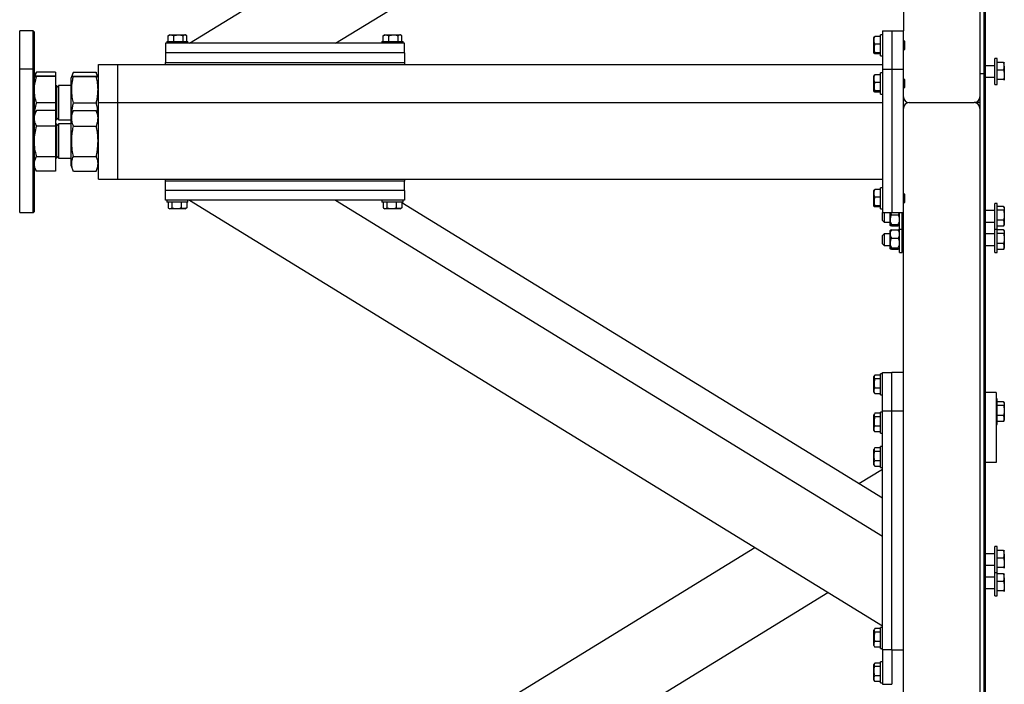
# Model space of a CAD drawing. Header units: millimetres. Extents: x 5 to 589, y 5 to 415.
# Tile 62 of 126: x 226 to 267, y 278 to 306. Entities that reach past the tile are written whole.
import ezdxf

# ---------------------------------------------------------------- set-up
doc = ezdxf.new("R2010")
doc.units = ezdxf.units.MM
doc.layers.add('TRAIT-FORT', color=4, linetype='Continuous', lineweight=25)

msp = doc.modelspace()

# ---------------------------------------------------------------- linework, layer by layer
at = {"layer": 'TRAIT-FORT', "color": 4, "linetype": 'Continuous', "lineweight": 25}
for p, q in [((265.809, 349.855), (265.809, 303.855)), ((265.969, 349.855), (265.969, 303.855)), ((266.029, 349.855), (266.029, 303.855)), ((262.609, 325.775), (262.609, 305.655)), ((232.729, 305.135), (249.543, 315.455)), ((238.846, 305.135), (255.66, 315.455)), ((226.189, 305.655), (225.629, 305.655)), ((225.629, 304.055), (225.629, 305.655)), ((226.229, 305.615), (226.189, 305.655)), ((226.189, 304.055), (226.189, 305.655)), ((226.229, 305.615), (226.229, 304.015)), ((231.84, 305.455), (231.86, 305.467)), ((231.84, 305.215), (231.84, 305.455)), ((231.906, 305.495), (231.859, 305.468)), ((231.906, 305.495), (232.552, 305.495)), ((232.076, 305.215), (232.076, 305.455)), ((232.466, 305.215), (232.466, 305.455)), ((232.599, 305.468), (232.552, 305.495)), ((232.619, 305.215), (232.619, 305.455)), ((240.84, 305.455), (240.86, 305.467)), ((240.84, 305.215), (240.84, 305.455)), ((240.906, 305.495), (240.859, 305.468)), ((240.906, 305.495), (241.552, 305.495)), ((241.076, 305.215), (241.076, 305.455)), ((241.466, 305.215), (241.466, 305.455)), ((241.599, 305.468), (241.552, 305.495)), ((241.619, 305.215), (241.619, 305.455)), ((261.38, 305.398), (261.369, 305.378)), ((261.369, 304.732), (261.369, 305.378)), ((261.649, 305.417), (261.409, 305.417)), ((261.729, 305.495), (261.649, 305.495)), ((261.649, 305.461), (261.649, 305.495)), ((261.649, 304.615), (261.649, 305.461)), ((261.729, 305.655), (261.729, 304.055)), ((261.729, 305.655), (262.129, 305.655)), ((262.129, 305.655), (262.129, 304.055)), ((262.129, 305.655), (262.609, 305.655)), ((262.609, 304.055), (262.609, 305.655)), ((231.729, 305.135), (231.729, 304.735)), ((241.729, 305.135), (231.729, 305.135)), ((231.789, 305.215), (231.789, 305.135)), ((231.789, 305.215), (232.669, 305.215)), ((232.669, 305.135), (232.669, 305.215)), ((240.789, 305.215), (240.789, 305.135)), ((240.789, 305.215), (241.669, 305.215)), ((241.669, 305.135), (241.669, 305.215)), ((241.729, 304.735), (241.729, 305.135)), ((261.649, 305.103), (261.409, 305.103)), ((262.621, 305.255), (262.609, 305.255)), ((262.649, 305.227), (262.621, 305.255)), ((262.621, 304.855), (262.621, 305.255)), ((262.621, 304.855), (262.649, 304.883)), ((262.649, 305.227), (262.649, 304.883)), ((241.729, 304.735), (231.729, 304.735)), ((231.729, 304.735), (231.729, 304.335)), ((241.729, 304.735), (241.729, 304.335)), ((261.369, 304.732), (261.38, 304.712)), ((261.649, 304.742), (261.409, 304.742)), ((261.649, 304.693), (261.409, 304.693)), ((261.649, 304.615), (261.729, 304.615)), ((262.609, 304.855), (262.621, 304.855)), ((266.529, 304.495), (266.429, 304.495)), ((266.429, 303.415), (266.429, 304.495)), ((266.529, 303.415), (266.529, 304.495)), ((228.929, 303.935), (228.929, 304.255)), ((228.929, 304.255), (229.729, 304.255)), ((229.729, 303.935), (229.729, 304.255)), ((229.729, 304.255), (261.729, 304.255)), ((231.729, 304.335), (241.729, 304.335)), ((231.729, 304.255), (231.729, 304.335)), ((241.729, 304.335), (241.729, 304.255)), ((266.429, 304.195), (266.029, 304.195)), ((266.797, 304.338), (266.529, 304.338)), ((266.829, 304.315), (266.828, 304.318)), ((266.829, 304.173), (266.829, 304.315)), ((266.829, 304.173), (266.829, 303.815)), ((226.189, 304.055), (225.629, 304.055)), ((225.629, 298.329), (225.629, 304.055)), ((226.229, 304.015), (226.189, 304.055)), ((226.189, 298.055), (226.189, 304.055)), ((226.229, 304.015), (226.229, 298.095)), ((226.323, 303.917), (226.229, 303.755)), ((226.323, 303.916), (226.327, 303.925)), ((227.121, 303.925), (226.327, 303.925)), ((227.121, 303.763), (226.327, 303.763)), ((227.121, 303.747), (226.327, 303.747)), ((227.121, 303.925), (227.121, 303.763)), ((227.121, 303.763), (227.121, 303.747)), ((227.121, 303.747), (227.121, 302.64)), ((227.129, 303.677), (227.121, 303.677)), ((227.129, 303.677), (227.129, 302.077)), ((227.806, 303.756), (227.769, 303.664)), ((227.769, 303.664), (227.769, 302.064)), ((227.871, 303.916), (227.806, 303.756)), ((227.875, 303.925), (227.871, 303.915)), ((227.875, 303.925), (228.824, 303.925)), ((227.875, 303.763), (228.824, 303.763)), ((227.875, 303.747), (228.824, 303.747)), ((228.827, 303.915), (228.824, 303.925)), ((228.891, 303.757), (228.827, 303.916)), ((228.929, 303.664), (228.892, 303.756)), ((228.929, 302.655), (228.929, 303.935)), ((229.729, 302.655), (229.729, 303.935)), ((261.38, 303.798), (261.369, 303.778)), ((261.369, 303.132), (261.369, 303.778)), ((261.649, 303.817), (261.409, 303.817)), ((261.729, 303.895), (261.649, 303.895)), ((261.649, 303.861), (261.649, 303.895)), ((261.649, 303.015), (261.649, 303.861)), ((261.729, 304.055), (261.729, 298.055)), ((261.729, 304.055), (262.129, 304.055)), ((262.129, 304.055), (262.129, 298.055)), ((262.129, 304.055), (262.609, 304.055)), ((262.609, 298.055), (262.609, 304.055)), ((262.621, 303.655), (262.609, 303.655)), ((262.649, 303.627), (262.621, 303.655)), ((262.621, 303.255), (262.621, 303.655)), ((265.969, 303.855), (265.809, 303.855)), ((265.809, 303.855), (265.809, 218.255)), ((265.969, 303.855), (265.969, 218.255)), ((266.029, 303.855), (265.969, 303.855)), ((266.029, 303.855), (266.029, 218.255)), ((266.029, 303.715), (266.429, 303.715)), ((266.797, 304.007), (266.529, 304.007)), ((266.829, 303.815), (266.829, 303.598)), ((227.256, 303.288), (227.169, 303.375)), ((227.169, 303.375), (227.169, 303.274)), ((227.169, 303.274), (227.169, 301.935)), ((227.769, 303.375), (227.256, 303.375)), ((227.256, 303.375), (227.256, 301.935)), ((261.649, 303.503), (261.409, 303.503)), ((262.609, 303.255), (262.621, 303.255)), ((262.621, 303.255), (262.649, 303.283)), ((262.649, 303.627), (262.649, 303.283)), ((266.429, 303.415), (266.529, 303.415)), ((266.797, 303.624), (266.529, 303.624)), ((266.829, 303.598), (266.827, 303.592)), ((266.828, 303.592), (266.829, 303.595)), ((261.369, 303.132), (261.38, 303.112)), ((261.649, 303.142), (261.409, 303.142)), ((261.649, 303.093), (261.409, 303.093)), ((261.649, 303.015), (261.729, 303.015)), ((227.121, 302.64), (226.327, 302.64)), ((227.121, 302.64), (227.121, 302.325)), ((227.875, 302.64), (228.824, 302.64)), ((228.929, 302.655), (229.729, 302.655)), ((228.929, 302.335), (228.929, 302.655)), ((229.729, 302.655), (261.729, 302.655)), ((229.729, 302.335), (229.729, 302.655)), ((262.849, 302.655), (265.569, 302.655)), ((265.809, 302.655), (265.569, 302.655)), ((226.323, 302.317), (226.229, 302.155)), ((226.323, 302.316), (226.327, 302.325)), ((227.121, 302.325), (226.327, 302.325)), ((227.121, 302.325), (227.121, 301.677)), ((227.129, 302.077), (227.121, 302.077)), ((227.129, 302.077), (227.129, 300.033)), ((227.169, 301.935), (227.256, 302.022)), ((227.871, 302.316), (227.769, 302.064)), ((227.769, 302.064), (227.769, 301.549)), ((227.875, 302.325), (227.871, 302.315)), ((227.875, 302.325), (228.824, 302.325)), ((228.827, 302.315), (228.824, 302.325)), ((228.929, 302.064), (228.827, 302.316)), ((228.929, 299.775), (228.929, 302.335)), ((229.729, 299.775), (229.729, 302.335)), ((227.121, 301.677), (226.327, 301.677)), ((227.121, 301.677), (227.121, 300.407)), ((227.256, 301.688), (227.169, 301.775)), ((227.169, 301.775), (227.169, 300.335)), ((227.256, 301.935), (227.769, 301.935)), ((227.769, 301.775), (227.256, 301.775)), ((227.256, 301.775), (227.256, 300.335)), ((227.875, 301.677), (228.824, 301.677)), ((227.769, 301.549), (227.769, 300.046)), ((226.327, 300.407), (227.121, 300.407)), ((227.121, 300.407), (227.121, 299.785)), ((227.169, 300.335), (227.256, 300.422)), ((227.875, 300.407), (228.824, 300.407)), ((226.229, 299.955), (226.323, 299.793)), ((227.121, 300.033), (227.129, 300.033)), ((227.256, 300.335), (227.769, 300.335)), ((227.769, 300.046), (227.871, 299.794)), ((228.827, 299.794), (228.929, 300.046)), ((227.121, 299.785), (226.327, 299.785)), ((227.875, 299.785), (228.824, 299.785)), ((228.929, 299.455), (228.929, 299.775)), ((229.729, 299.455), (229.729, 299.775)), ((228.929, 299.455), (229.729, 299.455)), ((229.729, 299.455), (231.729, 299.455)), ((231.729, 299.455), (241.729, 299.455)), ((231.729, 299.375), (231.729, 299.455)), ((231.729, 298.975), (231.729, 299.375)), ((241.729, 299.375), (231.729, 299.375)), ((241.729, 299.455), (261.729, 299.455)), ((241.729, 299.455), (241.729, 299.375)), ((241.729, 298.975), (241.729, 299.375)), ((241.729, 298.975), (231.729, 298.975)), ((231.729, 298.575), (231.729, 298.975)), ((241.729, 298.975), (241.729, 298.575)), ((261.38, 298.998), (261.369, 298.978)), ((261.369, 298.332), (261.369, 298.978)), ((261.649, 299.017), (261.409, 299.017)), ((261.649, 298.703), (261.409, 298.703)), ((261.729, 299.095), (261.649, 299.095)), ((261.649, 299.061), (261.649, 299.095)), ((261.649, 298.215), (261.649, 299.061)), ((262.621, 298.855), (262.609, 298.855)), ((262.649, 298.827), (262.621, 298.855)), ((262.621, 298.455), (262.621, 298.855)), ((262.649, 298.827), (262.649, 298.483)), ((225.629, 298.055), (225.629, 298.329)), ((241.729, 298.575), (231.729, 298.575)), ((231.789, 298.575), (231.789, 298.495)), ((232.399, 298.495), (231.789, 298.495)), ((231.84, 298.495), (231.84, 298.255)), ((231.992, 298.495), (231.992, 298.255)), ((232.382, 298.495), (232.382, 298.255)), ((232.669, 298.495), (232.399, 298.495)), ((232.619, 298.495), (232.619, 298.255)), ((232.669, 298.495), (232.669, 298.575)), ((232.729, 298.575), (261.729, 280.775)), ((238.846, 298.575), (261.729, 284.53)), ((240.789, 298.575), (240.789, 298.495)), ((241.399, 298.495), (240.789, 298.495)), ((240.84, 298.495), (240.84, 298.255)), ((240.992, 298.495), (240.992, 298.255)), ((241.382, 298.495), (241.382, 298.255)), ((241.669, 298.495), (241.399, 298.495)), ((241.619, 298.495), (241.619, 298.255)), ((241.619, 298.473), (261.729, 286.13)), ((241.669, 298.495), (241.669, 298.575)), ((261.369, 298.332), (261.38, 298.312)), ((261.649, 298.342), (261.409, 298.342)), ((261.649, 298.293), (261.409, 298.293)), ((262.609, 298.455), (262.621, 298.455)), ((262.621, 298.455), (262.649, 298.483)), ((266.529, 298.442), (266.429, 298.442)), ((266.429, 297.362), (266.429, 298.442)), ((266.529, 297.362), (266.529, 298.442)), ((266.797, 298.315), (266.529, 298.315)), ((266.829, 298.262), (266.812, 298.293)), ((225.629, 298.055), (226.189, 298.055)), ((226.189, 298.055), (226.229, 298.095)), ((231.859, 298.242), (231.906, 298.215)), ((232.189, 298.215), (231.906, 298.215)), ((232.552, 298.215), (232.189, 298.215)), ((232.552, 298.215), (232.599, 298.242)), ((232.619, 298.255), (232.598, 298.243)), ((240.859, 298.242), (240.906, 298.215)), ((241.189, 298.215), (240.906, 298.215)), ((241.552, 298.215), (241.189, 298.215)), ((241.552, 298.215), (241.599, 298.242)), ((241.619, 298.255), (241.598, 298.243)), ((261.649, 298.215), (261.729, 298.215)), ((261.729, 297.732), (261.729, 298.055)), ((261.729, 298.055), (262.129, 298.055)), ((261.799, 298.055), (261.799, 297.662)), ((262.049, 297.756), (262.049, 298.055)), ((262.108, 297.958), (262.39, 297.958)), ((262.129, 298.055), (262.609, 298.055)), ((262.449, 297.362), (262.449, 298.055)), ((262.549, 297.362), (262.549, 298.055)), ((262.609, 289.775), (262.609, 298.055)), ((266.429, 298.142), (266.029, 298.142)), ((266.797, 298.154), (266.529, 298.154)), ((266.829, 298.262), (266.829, 298.234)), ((266.829, 298.234), (266.829, 297.948)), ((266.829, 297.948), (266.829, 297.616)), ((261.729, 297.732), (261.799, 297.662)), ((261.799, 297.662), (262.049, 297.662)), ((262.049, 297.525), (262.049, 297.756)), ((262.108, 297.553), (262.39, 297.553)), ((262.108, 297.497), (262.39, 297.497)), ((262.432, 297.511), (262.39, 297.497)), ((262.444, 297.517), (262.449, 297.522)), ((262.549, 297.662), (262.609, 297.662)), ((266.029, 297.662), (266.429, 297.662)), ((266.797, 297.742), (266.529, 297.742)), ((266.797, 297.49), (266.529, 297.49)), ((266.812, 297.512), (266.829, 297.542)), ((266.829, 297.616), (266.829, 297.542)), ((261.799, 297.166), (261.729, 297.096)), ((261.729, 296.756), (261.729, 297.096)), ((262.049, 297.166), (261.799, 297.166)), ((261.799, 297.166), (261.799, 296.686)), ((262.049, 297.156), (262.049, 297.306)), ((262.049, 296.78), (262.049, 297.156)), ((262.108, 297.331), (262.39, 297.331)), ((262.449, 297.306), (262.444, 297.311)), ((262.449, 297.362), (262.549, 297.362)), ((262.449, 296.386), (262.449, 297.362)), ((262.549, 296.386), (262.549, 297.362)), ((262.609, 297.166), (262.549, 297.166)), ((266.429, 297.166), (266.029, 297.166)), ((266.429, 297.362), (266.529, 297.362)), ((266.429, 296.386), (266.429, 297.362)), ((266.529, 296.386), (266.529, 297.362)), ((266.797, 297.338), (266.529, 297.338)), ((266.797, 297.178), (266.529, 297.178)), ((266.829, 297.286), (266.812, 297.316)), ((266.829, 297.286), (266.829, 297.258)), ((266.829, 297.258), (266.829, 296.972)), ((261.729, 296.756), (261.799, 296.686)), ((261.799, 296.686), (262.049, 296.686)), ((262.049, 296.549), (262.049, 296.78)), ((262.108, 296.982), (262.39, 296.982)), ((262.549, 296.686), (262.609, 296.686)), ((266.029, 296.686), (266.429, 296.686)), ((266.797, 296.766), (266.529, 296.766)), ((266.829, 296.972), (266.829, 296.64)), ((262.108, 296.577), (262.39, 296.577)), ((262.108, 296.521), (262.39, 296.521)), ((262.432, 296.535), (262.39, 296.521)), ((262.444, 296.541), (262.449, 296.546)), ((262.449, 296.386), (262.549, 296.386)), ((266.429, 296.386), (266.529, 296.386)), ((266.797, 296.514), (266.529, 296.514)), ((266.812, 296.536), (266.829, 296.566)), ((266.829, 296.64), (266.829, 296.566)), ((261.729, 291.315), (261.649, 291.315)), ((261.649, 290.705), (261.649, 291.315)), ((261.729, 289.775), (261.729, 291.375)), ((261.729, 291.375), (262.129, 291.375)), ((262.609, 291.375), (262.129, 291.375)), ((262.129, 289.775), (262.129, 291.375)), ((261.396, 291.245), (261.369, 291.198)), ((261.369, 290.915), (261.369, 291.198)), ((261.369, 290.552), (261.369, 290.915)), ((261.649, 291.265), (261.409, 291.265)), ((261.649, 291.112), (261.409, 291.112)), ((261.369, 290.552), (261.396, 290.505)), ((261.409, 290.485), (261.398, 290.506)), ((261.649, 290.722), (261.409, 290.722)), ((261.649, 290.485), (261.409, 290.485)), ((261.649, 290.435), (261.649, 290.705)), ((266.489, 290.535), (266.029, 290.535)), ((266.489, 290.535), (266.489, 287.615)), ((261.649, 290.435), (261.729, 290.435)), ((266.529, 290.275), (266.489, 290.275)), ((266.529, 289.195), (266.529, 290.275)), ((266.797, 290.147), (266.529, 290.147)), ((266.829, 290.095), (266.812, 290.125)), ((266.829, 290.095), (266.829, 290.067)), ((266.829, 290.067), (266.829, 289.781)), ((261.396, 289.645), (261.369, 289.598)), ((261.649, 289.665), (261.409, 289.665)), ((261.729, 289.715), (261.649, 289.715)), ((261.649, 289.105), (261.649, 289.715)), ((261.729, 279.775), (261.729, 289.775)), ((261.729, 289.775), (262.129, 289.775)), ((262.129, 279.775), (262.129, 289.775)), ((262.129, 289.775), (262.609, 289.775)), ((262.609, 279.775), (262.609, 289.775)), ((266.797, 289.987), (266.529, 289.987)), ((266.829, 289.781), (266.829, 289.449)), ((261.369, 289.315), (261.369, 289.598)), ((261.369, 288.952), (261.369, 289.315)), ((261.649, 289.512), (261.409, 289.512)), ((266.797, 289.575), (266.529, 289.575)), ((266.797, 289.323), (266.529, 289.323)), ((266.812, 289.345), (266.829, 289.375)), ((266.829, 289.449), (266.829, 289.375)), ((261.369, 288.952), (261.396, 288.905)), ((261.409, 288.885), (261.398, 288.906)), ((261.649, 289.122), (261.409, 289.122)), ((261.649, 288.885), (261.409, 288.885)), ((261.649, 288.835), (261.649, 289.105)), ((261.649, 288.835), (261.729, 288.835)), ((266.489, 289.195), (266.529, 289.195)), ((261.396, 288.205), (261.369, 288.158)), ((261.369, 287.512), (261.369, 288.158)), ((261.649, 288.225), (261.409, 288.225)), ((261.649, 288.072), (261.409, 288.072)), ((261.729, 288.275), (261.649, 288.275)), ((261.649, 287.395), (261.649, 288.275)), ((261.649, 287.682), (261.409, 287.682)), ((266.489, 287.615), (266.029, 287.615)), ((260.747, 286.732), (261.729, 287.335)), ((261.369, 287.512), (261.396, 287.465)), ((261.409, 287.445), (261.398, 287.466)), ((261.649, 287.445), (261.409, 287.445)), ((261.649, 287.395), (261.729, 287.395)), ((232.729, 269.535), (256.385, 284.055)), ((266.529, 284.092), (266.429, 284.092)), ((266.429, 283.012), (266.429, 284.092)), ((266.529, 283.012), (266.529, 284.092)), ((266.797, 283.935), (266.529, 283.935)), ((266.829, 283.912), (266.828, 283.914)), ((266.829, 283.769), (266.829, 283.912)), ((266.429, 283.792), (266.029, 283.792)), ((266.797, 283.604), (266.529, 283.604)), ((266.829, 283.769), (266.829, 283.412)), ((266.029, 283.312), (266.429, 283.312)), ((266.797, 283.22), (266.529, 283.22)), ((266.829, 283.194), (266.827, 283.189)), ((266.828, 283.189), (266.829, 283.192)), ((266.829, 283.412), (266.829, 283.194)), ((266.429, 282.815), (266.029, 282.815)), ((266.429, 283.012), (266.529, 283.012)), ((266.429, 282.035), (266.429, 283.012)), ((266.529, 282.035), (266.529, 283.012)), ((266.797, 282.959), (266.529, 282.959)), ((266.829, 282.935), (266.828, 282.938)), ((266.829, 282.793), (266.829, 282.935)), ((266.829, 282.793), (266.829, 282.436)), ((266.029, 282.335), (266.429, 282.335)), ((266.797, 282.627), (266.529, 282.627)), ((266.797, 282.244), (266.529, 282.244)), ((266.829, 282.436), (266.829, 282.218)), ((238.846, 269.535), (259.444, 282.178)), ((266.429, 282.035), (266.529, 282.035)), ((266.829, 282.218), (266.827, 282.212)), ((266.828, 282.213), (266.829, 282.215)), ((261.396, 280.645), (261.369, 280.598)), ((261.369, 280.315), (261.369, 280.598)), ((261.649, 280.665), (261.409, 280.665)), ((261.729, 280.715), (261.649, 280.715)), ((261.649, 280.105), (261.649, 280.715)), ((261.369, 279.952), (261.369, 280.315)), ((261.649, 280.512), (261.409, 280.512)), ((261.369, 279.952), (261.396, 279.905)), ((261.409, 279.885), (261.398, 279.906)), ((261.649, 280.122), (261.409, 280.122)), ((261.649, 279.885), (261.409, 279.885)), ((261.649, 279.835), (261.649, 280.105)), ((261.649, 279.835), (261.729, 279.835)), ((262.129, 279.775), (261.729, 279.775)), ((261.729, 279.775), (261.729, 278.335)), ((262.129, 279.775), (262.129, 278.335)), ((262.129, 279.775), (262.609, 279.775)), ((262.609, 242.335), (262.609, 279.775)), ((261.396, 279.205), (261.369, 279.158)), ((261.369, 278.512), (261.369, 279.158)), ((261.649, 279.225), (261.409, 279.225)), ((261.649, 279.072), (261.409, 279.072)), ((261.729, 279.275), (261.649, 279.275)), ((261.649, 278.395), (261.649, 279.275)), ((261.649, 278.682), (261.409, 278.682)), ((261.369, 278.512), (261.396, 278.465)), ((261.409, 278.445), (261.398, 278.466)), ((261.649, 278.445), (261.409, 278.445)), ((261.649, 278.395), (261.729, 278.395)), ((261.729, 278.335), (262.129, 278.335))]:
    msp.add_line(p, q, dxfattribs=at)
for centre, radius, start, end in [((227.169, 303.415), 0.04, 180, 270), ((262.849, 302.895), 0.24, 180, 270), ((265.569, 302.895), 0.24, 270, 360), ((262.849, 302.415), 0.24, 90, 180), ((265.569, 302.415), 0.24, 360, 90), ((227.169, 301.895), 0.04, 90, 180), ((227.169, 301.815), 0.04, 180, 270), ((227.169, 300.295), 0.04, 90, 180)]:
    msp.add_arc(centre, radius, start, end, dxfattribs=at)
for points, knots in [([(231.84, 305.455), (231.86, 305.464), (231.902, 305.481), (231.963, 305.488), (232.022, 305.478), (232.058, 305.463), (232.076, 305.455)], [0, 0, 0, 0, 0.264605, 0.534948, 0.765343, 1, 1, 1, 1]), ([(232.076, 305.455), (232.126, 305.467), (232.208, 305.487), (232.327, 305.485), (232.407, 305.471), (232.453, 305.458), (232.466, 305.455)], [0, 0, 0, 0, 0.385549, 0.637642, 0.896546, 1, 1, 1, 1]), ([(232.619, 305.455), (232.605, 305.464), (232.579, 305.481), (232.539, 305.488), (232.501, 305.478), (232.478, 305.463), (232.466, 305.455)], [0, 0, 0, 0, 0.264605, 0.534948, 0.765343, 1, 1, 1, 1]), ([(240.84, 305.455), (240.86, 305.464), (240.902, 305.481), (240.963, 305.488), (241.022, 305.478), (241.058, 305.463), (241.076, 305.455)], [0, 0, 0, 0, 0.264605, 0.534948, 0.765343, 1, 1, 1, 1]), ([(241.076, 305.455), (241.126, 305.467), (241.208, 305.487), (241.327, 305.485), (241.407, 305.471), (241.453, 305.458), (241.466, 305.455)], [0, 0, 0, 0, 0.385549, 0.637642, 0.896546, 1, 1, 1, 1]), ([(241.619, 305.455), (241.605, 305.464), (241.579, 305.481), (241.539, 305.488), (241.501, 305.478), (241.478, 305.463), (241.466, 305.455)], [0, 0, 0, 0, 0.264605, 0.534948, 0.765343, 1, 1, 1, 1]), ([(261.409, 305.103), (261.401, 305.131), (261.383, 305.186), (261.376, 305.267), (261.386, 305.345), (261.401, 305.393), (261.409, 305.417)], [0, 0, 0, 0, 0.2646049, 0.5349477, 0.7653431, 1, 1, 1, 1]), ([(261.381, 305.398), (261.381, 305.398), (261.381, 305.403), (261.393, 305.409), (261.406, 305.415), (261.409, 305.417)], [0, 0, 0, 0, 0.082237, 0.737977, 1, 1, 1, 1]), ([(261.409, 305.103), (261.401, 305.072), (261.383, 305.009), (261.376, 304.915), (261.386, 304.825), (261.401, 304.77), (261.409, 304.742)], [0, 0, 0, 0, 0.264605, 0.534948, 0.765343, 1, 1, 1, 1]), ([(261.409, 304.693), (261.397, 304.699), (261.377, 304.71), (261.379, 304.724), (261.393, 304.734), (261.406, 304.74), (261.409, 304.742)], [0, 0, 0, 0, 0.385549, 0.637642, 0.896546, 1, 1, 1, 1]), ([(266.829, 304.173), (266.829, 304.176), (266.829, 304.193), (266.827, 304.223), (266.818, 304.275), (266.805, 304.313), (266.797, 304.338)], [0, 0, 0, 0, 0.070068, 0.299868, 0.530929, 1, 1, 1, 1]), ([(266.797, 304.338), (266.801, 304.336), (266.808, 304.333), (266.817, 304.328), (266.824, 304.323), (266.828, 304.317), (266.829, 304.314), (266.829, 304.312)], [0, 0, 0, 0, 0.194733, 0.394387, 0.59459, 0.796857, 1, 1, 1, 1]), ([(266.797, 304.007), (266.802, 304.02), (266.811, 304.047), (266.821, 304.088), (266.828, 304.13), (266.829, 304.158), (266.829, 304.173)], [0, 0, 0, 0, 0.2472686, 0.4953626, 0.746874, 1, 1, 1, 1]), ([(226.327, 303.763), (226.301, 303.761), (226.26, 303.759), (226.233, 303.757), (226.231, 303.756), (226.229, 303.755)], [0, 0, 0, 0, 0.495251, 0.746818, 1, 1, 1, 1]), ([(226.229, 303.755), (226.234, 303.754), (226.244, 303.751), (226.299, 303.748), (226.327, 303.747)], [0, 0, 0, 0, 0.494511, 1, 1, 1, 1]), ([(226.327, 303.747), (226.301, 303.657), (226.26, 303.522), (226.233, 303.335), (226.231, 303.241), (226.229, 303.193)], [0, 0, 0, 0, 0.495251, 0.746818, 1, 1, 1, 1]), ([(226.327, 303.925), (226.299, 303.873), (226.268, 303.818), (226.255, 303.761), (226.254, 303.759)], [0, 0, 0, 0, 0.9551358, 1, 1, 1, 1]), ([(227.875, 303.747), (227.859, 303.748), (227.829, 303.75), (227.807, 303.753), (227.804, 303.756), (227.815, 303.758), (227.838, 303.76), (227.862, 303.762), (227.875, 303.763)], [0, 0, 0, 0, 0.202068, 0.3827, 0.555315, 0.692992, 0.838894, 1, 1, 1, 1]), ([(227.875, 302.64), (227.859, 302.714), (227.829, 302.854), (227.807, 303.059), (227.804, 303.242), (227.815, 303.412), (227.838, 303.576), (227.862, 303.688), (227.875, 303.747)], [0, 0, 0, 0, 0.202068, 0.3827, 0.555315, 0.692992, 0.838894, 1, 1, 1, 1]), ([(227.824, 303.759), (227.829, 303.78), (227.841, 303.835), (227.862, 303.891), (227.875, 303.925)], [0, 0, 0, 0, 0.375349, 1, 1, 1, 1]), ([(228.824, 303.925), (228.84, 303.882), (228.862, 303.827), (228.871, 303.771), (228.873, 303.759)], [0, 0, 0, 0, 0.783639, 1, 1, 1, 1]), ([(228.824, 303.763), (228.839, 303.762), (228.869, 303.76), (228.891, 303.757), (228.894, 303.754), (228.883, 303.752), (228.861, 303.75), (228.836, 303.748), (228.824, 303.747)], [0, 0, 0, 0, 0.202068, 0.3827, 0.555315, 0.692992, 0.838894, 1, 1, 1, 1]), ([(228.824, 303.747), (228.839, 303.673), (228.869, 303.533), (228.891, 303.327), (228.894, 303.145), (228.883, 302.975), (228.861, 302.811), (228.836, 302.698), (228.824, 302.64)], [0, 0, 0, 0, 0.202068, 0.3827, 0.555315, 0.692992, 0.838894, 1, 1, 1, 1]), ([(261.409, 303.503), (261.401, 303.531), (261.383, 303.586), (261.376, 303.667), (261.386, 303.745), (261.401, 303.793), (261.409, 303.817)], [0, 0, 0, 0, 0.264605, 0.534948, 0.765343, 1, 1, 1, 1]), ([(261.381, 303.798), (261.381, 303.798), (261.381, 303.803), (261.393, 303.809), (261.406, 303.815), (261.409, 303.817)], [0, 0, 0, 0, 0.082237, 0.737977, 1, 1, 1, 1]), ([(266.797, 304.007), (266.802, 303.992), (266.811, 303.961), (266.821, 303.913), (266.828, 303.865), (266.829, 303.832), (266.829, 303.815)], [0, 0, 0, 0, 0.247269, 0.495363, 0.746874, 1, 1, 1, 1]), ([(266.829, 303.815), (266.829, 303.811), (266.829, 303.791), (266.827, 303.757), (266.818, 303.697), (266.805, 303.653), (266.797, 303.624)], [0, 0, 0, 0, 0.070068, 0.299868, 0.530929, 1, 1, 1, 1]), ([(261.409, 303.503), (261.401, 303.472), (261.383, 303.409), (261.376, 303.315), (261.386, 303.225), (261.401, 303.17), (261.409, 303.142)], [0, 0, 0, 0, 0.264605, 0.534948, 0.765343, 1, 1, 1, 1]), ([(266.797, 303.624), (266.801, 303.622), (266.808, 303.619), (266.817, 303.614), (266.824, 303.608), (266.828, 303.603), (266.829, 303.6), (266.829, 303.598)], [0, 0, 0, 0, 0.194733, 0.394387, 0.59459, 0.796857, 1, 1, 1, 1]), ([(226.229, 303.193), (226.234, 303.101), (226.244, 302.913), (226.299, 302.731), (226.327, 302.64)], [0, 0, 0, 0, 0.494511, 1, 1, 1, 1]), ([(261.409, 303.093), (261.397, 303.099), (261.377, 303.11), (261.379, 303.124), (261.393, 303.134), (261.406, 303.14), (261.409, 303.142)], [0, 0, 0, 0, 0.385549, 0.637642, 0.896546, 1, 1, 1, 1]), ([(226.327, 302.64), (226.301, 302.551), (226.261, 302.417), (226.236, 302.256), (226.233, 302.185), (226.232, 302.161)], [0, 0, 0, 0, 0.5637162, 0.8500603, 1, 1, 1, 1]), ([(227.807, 302.158), (227.81, 302.207), (227.815, 302.31), (227.838, 302.471), (227.862, 302.582), (227.875, 302.64)], [0, 0, 0, 0, 0.304704, 0.635136, 1, 1, 1, 1]), ([(228.824, 302.64), (228.839, 302.567), (228.868, 302.429), (228.889, 302.269), (228.889, 302.183), (228.889, 302.163)], [0, 0, 0, 0, 0.462311, 0.875577, 1, 1, 1, 1]), ([(226.327, 302.325), (226.301, 302.272), (226.26, 302.193), (226.233, 302.084), (226.231, 302.029), (226.229, 302.001)], [0, 0, 0, 0, 0.495251, 0.746818, 1, 1, 1, 1]), ([(226.229, 302.001), (226.234, 301.947), (226.244, 301.837), (226.299, 301.73), (226.327, 301.677)], [0, 0, 0, 0, 0.494511, 1, 1, 1, 1]), ([(227.875, 301.677), (227.859, 301.72), (227.829, 301.802), (227.807, 301.922), (227.804, 302.029), (227.815, 302.129), (227.838, 302.225), (227.862, 302.291), (227.875, 302.325)], [0, 0, 0, 0, 0.202068, 0.3827, 0.555315, 0.692992, 0.838894, 1, 1, 1, 1]), ([(228.824, 302.325), (228.839, 302.282), (228.869, 302.2), (228.891, 302.079), (228.894, 301.972), (228.883, 301.873), (228.861, 301.777), (228.836, 301.711), (228.824, 301.677)], [0, 0, 0, 0, 0.202068, 0.3827, 0.555315, 0.692992, 0.838894, 1, 1, 1, 1]), ([(226.327, 301.677), (226.301, 301.574), (226.26, 301.418), (226.233, 301.204), (226.231, 301.096), (226.229, 301.042)], [0, 0, 0, 0, 0.495251, 0.746818, 1, 1, 1, 1]), ([(227.875, 300.407), (227.859, 300.491), (227.829, 300.652), (227.807, 300.888), (227.804, 301.098), (227.815, 301.292), (227.838, 301.48), (227.862, 301.609), (227.875, 301.677)], [0, 0, 0, 0, 0.202068, 0.3827, 0.555315, 0.692992, 0.838894, 1, 1, 1, 1]), ([(228.824, 301.677), (228.839, 301.592), (228.869, 301.431), (228.891, 301.195), (228.894, 300.986), (228.883, 300.791), (228.861, 300.603), (228.836, 300.474), (228.824, 300.407)], [0, 0, 0, 0, 0.202068, 0.3827, 0.555315, 0.692992, 0.838894, 1, 1, 1, 1]), ([(226.229, 301.042), (226.234, 300.935), (226.244, 300.72), (226.299, 300.512), (226.327, 300.407)], [0, 0, 0, 0, 0.494511, 1, 1, 1, 1]), ([(226.327, 300.407), (226.301, 300.356), (226.26, 300.28), (226.233, 300.175), (226.231, 300.122), (226.229, 300.096)], [0, 0, 0, 0, 0.495251, 0.746818, 1, 1, 1, 1]), ([(227.871, 299.795), (227.857, 299.833), (227.828, 299.908), (227.807, 300.021), (227.804, 300.123), (227.815, 300.218), (227.838, 300.311), (227.862, 300.374), (227.875, 300.407)], [0, 0, 0, 0, 0.189409, 0.372906, 0.54826, 0.688121, 0.836338, 1, 1, 1, 1]), ([(228.824, 300.407), (228.839, 300.365), (228.869, 300.287), (228.891, 300.171), (228.894, 300.068), (228.883, 299.973), (228.862, 299.884), (228.839, 299.824), (228.827, 299.795)], [0, 0, 0, 0, 0.205279, 0.388781, 0.564138, 0.704003, 0.852224, 1, 1, 1, 1]), ([(226.229, 300.096), (226.234, 300.044), (226.244, 299.938), (226.299, 299.836), (226.327, 299.785)], [0, 0, 0, 0, 0.494511, 1, 1, 1, 1]), ([(261.409, 298.703), (261.401, 298.731), (261.383, 298.786), (261.376, 298.867), (261.386, 298.945), (261.401, 298.993), (261.409, 299.017)], [0, 0, 0, 0, 0.264605, 0.534948, 0.765343, 1, 1, 1, 1]), ([(261.409, 298.703), (261.401, 298.672), (261.383, 298.609), (261.376, 298.515), (261.386, 298.425), (261.401, 298.37), (261.409, 298.342)], [0, 0, 0, 0, 0.264605, 0.534948, 0.765343, 1, 1, 1, 1]), ([(261.381, 298.998), (261.381, 298.998), (261.381, 299.003), (261.393, 299.009), (261.406, 299.015), (261.409, 299.017)], [0, 0, 0, 0, 0.082237, 0.737977, 1, 1, 1, 1]), ([(261.409, 298.293), (261.397, 298.299), (261.377, 298.31), (261.379, 298.324), (261.393, 298.334), (261.406, 298.34), (261.409, 298.342)], [0, 0, 0, 0, 0.385549, 0.637642, 0.896546, 1, 1, 1, 1]), ([(266.797, 298.315), (266.801, 298.31), (266.808, 298.299), (266.817, 298.283), (266.824, 298.267), (266.828, 298.251), (266.829, 298.24), (266.829, 298.234)], [0, 0, 0, 0, 0.194733, 0.394387, 0.59459, 0.796857, 1, 1, 1, 1]), ([(231.84, 298.255), (231.853, 298.246), (231.88, 298.229), (231.919, 298.222), (231.957, 298.232), (231.981, 298.247), (231.992, 298.255)], [0, 0, 0, 0, 0.264605, 0.534948, 0.765343, 1, 1, 1, 1]), ([(231.992, 298.255), (232.042, 298.243), (232.124, 298.223), (232.243, 298.225), (232.323, 298.239), (232.369, 298.251), (232.382, 298.255)], [0, 0, 0, 0, 0.3855495, 0.6376419, 0.8965462, 1, 1, 1, 1]), ([(232.619, 298.255), (232.598, 298.246), (232.557, 298.229), (232.495, 298.222), (232.436, 298.232), (232.4, 298.247), (232.382, 298.255)], [0, 0, 0, 0, 0.264605, 0.534948, 0.765343, 1, 1, 1, 1]), ([(240.84, 298.255), (240.853, 298.246), (240.88, 298.229), (240.919, 298.222), (240.957, 298.232), (240.981, 298.247), (240.992, 298.255)], [0, 0, 0, 0, 0.264605, 0.534948, 0.765343, 1, 1, 1, 1]), ([(240.992, 298.255), (241.042, 298.243), (241.124, 298.223), (241.243, 298.225), (241.323, 298.239), (241.369, 298.251), (241.382, 298.255)], [0, 0, 0, 0, 0.385549, 0.637642, 0.896546, 1, 1, 1, 1]), ([(241.619, 298.255), (241.598, 298.246), (241.557, 298.229), (241.495, 298.222), (241.436, 298.232), (241.4, 298.247), (241.382, 298.255)], [0, 0, 0, 0, 0.264605, 0.534948, 0.765343, 1, 1, 1, 1]), ([(262.108, 297.958), (262.1, 297.943), (262.081, 297.906), (262.058, 297.842), (262.049, 297.788), (262.049, 297.759), (262.049, 297.756)], [0, 0, 0, 0, 0.237039, 0.589019, 0.951631, 1, 1, 1, 1]), ([(262.063, 298.055), (262.064, 298.051), (262.07, 298.016), (262.09, 297.985), (262.108, 297.958)], [0, 0, 0, 0, 0.127352, 1, 1, 1, 1]), ([(262.39, 297.958), (262.405, 297.982), (262.425, 298.013), (262.432, 298.047), (262.434, 298.055)], [0, 0, 0, 0, 0.762245, 1, 1, 1, 1]), ([(262.449, 297.756), (262.449, 297.759), (262.449, 297.787), (262.441, 297.841), (262.418, 297.905), (262.398, 297.943), (262.39, 297.958)], [0, 0, 0, 0, 0.048369, 0.39933, 0.762965, 1, 1, 1, 1]), ([(266.829, 298.234), (266.829, 298.229), (266.828, 298.217), (266.824, 298.201), (266.817, 298.185), (266.808, 298.17), (266.801, 298.159), (266.797, 298.154)], [0, 0, 0, 0, 0.219086, 0.412836, 0.607273, 0.803423, 1, 1, 1, 1]), ([(266.797, 298.154), (266.802, 298.138), (266.811, 298.104), (266.821, 298.053), (266.828, 298.001), (266.829, 297.966), (266.829, 297.948)], [0, 0, 0, 0, 0.247269, 0.495363, 0.746874, 1, 1, 1, 1]), ([(266.829, 297.948), (266.829, 297.943), (266.829, 297.924), (266.827, 297.892), (266.822, 297.853), (266.813, 297.803), (266.804, 297.766), (266.797, 297.742)], [0, 0, 0, 0, 0.070057, 0.272063, 0.456849, 0.637533, 1, 1, 1, 1]), ([(262.049, 297.756), (262.05, 297.734), (262.053, 297.69), (262.074, 297.621), (262.096, 297.577), (262.108, 297.553)], [0, 0, 0, 0, 0.30999, 0.629546, 1, 1, 1, 1]), ([(262.049, 297.525), (262.053, 297.53), (262.059, 297.54), (262.092, 297.549), (262.108, 297.553)], [0, 0, 0, 0, 0.504, 1, 1, 1, 1]), ([(262.108, 297.497), (262.094, 297.501), (262.066, 297.509), (262.05, 297.519), (262.049, 297.524), (262.049, 297.525)], [0, 0, 0, 0, 0.432385, 0.879554, 1, 1, 1, 1]), ([(262.39, 297.553), (262.402, 297.577), (262.424, 297.621), (262.445, 297.689), (262.448, 297.733), (262.449, 297.756)], [0, 0, 0, 0, 0.3704571, 0.6810182, 1, 1, 1, 1]), ([(262.39, 297.553), (262.404, 297.549), (262.432, 297.542), (262.448, 297.532), (262.449, 297.527), (262.449, 297.525)], [0, 0, 0, 0, 0.432385, 0.879554, 1, 1, 1, 1]), ([(266.829, 297.616), (266.829, 297.619), (266.829, 297.632), (266.827, 297.654), (266.82, 297.684), (266.81, 297.713), (266.801, 297.732), (266.797, 297.742)], [0, 0, 0, 0, 0.070056, 0.299813, 0.530831, 0.765026, 1, 1, 1, 1]), ([(266.797, 297.49), (266.802, 297.5), (266.811, 297.521), (266.821, 297.552), (266.828, 297.584), (266.829, 297.605), (266.829, 297.616)], [0, 0, 0, 0, 0.247269, 0.495363, 0.746874, 1, 1, 1, 1]), ([(266.812, 297.513), (266.81, 297.51), (266.806, 297.503), (266.801, 297.495), (266.797, 297.49)], [0, 0, 0, 0, 0.318334, 1, 1, 1, 1]), ([(262.108, 297.331), (262.094, 297.307), (262.066, 297.258), (262.05, 297.198), (262.049, 297.164), (262.049, 297.156)], [0, 0, 0, 0, 0.432385, 0.879554, 1, 1, 1, 1]), ([(262.108, 297.331), (262.094, 297.327), (262.066, 297.319), (262.05, 297.31), (262.049, 297.304), (262.049, 297.303)], [0, 0, 0, 0, 0.432385, 0.879554, 1, 1, 1, 1]), ([(262.049, 297.156), (262.053, 297.126), (262.059, 297.065), (262.092, 297.009), (262.108, 296.982)], [0, 0, 0, 0, 0.504, 1, 1, 1, 1]), ([(262.449, 297.156), (262.446, 297.187), (262.439, 297.248), (262.406, 297.303), (262.39, 297.331)], [0, 0, 0, 0, 0.504, 1, 1, 1, 1]), ([(262.442, 297.309), (262.44, 297.312), (262.434, 297.32), (262.407, 297.327), (262.39, 297.331)], [0, 0, 0, 0, 0.36794, 1, 1, 1, 1]), ([(262.39, 296.982), (262.404, 297.006), (262.432, 297.054), (262.448, 297.115), (262.449, 297.149), (262.449, 297.156)], [0, 0, 0, 0, 0.432385, 0.879554, 1, 1, 1, 1]), ([(266.797, 297.338), (266.801, 297.333), (266.808, 297.323), (266.817, 297.307), (266.824, 297.291), (266.828, 297.275), (266.829, 297.264), (266.829, 297.258)], [0, 0, 0, 0, 0.194733, 0.394387, 0.59459, 0.796857, 1, 1, 1, 1]), ([(266.829, 297.258), (266.829, 297.252), (266.828, 297.241), (266.824, 297.225), (266.817, 297.209), (266.808, 297.194), (266.801, 297.183), (266.797, 297.178)], [0, 0, 0, 0, 0.219086, 0.412836, 0.607273, 0.803423, 1, 1, 1, 1]), ([(266.797, 297.178), (266.802, 297.161), (266.811, 297.128), (266.821, 297.077), (266.828, 297.025), (266.829, 296.99), (266.829, 296.972)], [0, 0, 0, 0, 0.247269, 0.495363, 0.746874, 1, 1, 1, 1]), ([(262.108, 296.982), (262.1, 296.967), (262.081, 296.929), (262.058, 296.866), (262.049, 296.812), (262.049, 296.783), (262.049, 296.78)], [0, 0, 0, 0, 0.237039, 0.589019, 0.951631, 1, 1, 1, 1]), ([(262.049, 296.78), (262.05, 296.758), (262.053, 296.713), (262.074, 296.645), (262.096, 296.601), (262.108, 296.577)], [0, 0, 0, 0, 0.30999, 0.629546, 1, 1, 1, 1]), ([(262.449, 296.78), (262.449, 296.783), (262.449, 296.811), (262.441, 296.865), (262.418, 296.929), (262.398, 296.967), (262.39, 296.982)], [0, 0, 0, 0, 0.048369, 0.39933, 0.762965, 1, 1, 1, 1]), ([(262.39, 296.577), (262.402, 296.601), (262.424, 296.644), (262.445, 296.713), (262.448, 296.757), (262.449, 296.78)], [0, 0, 0, 0, 0.3704571, 0.6810182, 1, 1, 1, 1]), ([(266.829, 296.972), (266.829, 296.967), (266.829, 296.948), (266.827, 296.916), (266.822, 296.877), (266.813, 296.827), (266.804, 296.79), (266.797, 296.766)], [0, 0, 0, 0, 0.070057, 0.272063, 0.456849, 0.637533, 1, 1, 1, 1]), ([(266.829, 296.64), (266.829, 296.643), (266.829, 296.656), (266.827, 296.678), (266.82, 296.708), (266.81, 296.737), (266.801, 296.756), (266.797, 296.766)], [0, 0, 0, 0, 0.070056, 0.299813, 0.530831, 0.765026, 1, 1, 1, 1]), ([(262.049, 296.549), (262.053, 296.554), (262.059, 296.564), (262.092, 296.573), (262.108, 296.577)], [0, 0, 0, 0, 0.504, 1, 1, 1, 1]), ([(262.108, 296.521), (262.094, 296.525), (262.066, 296.533), (262.05, 296.543), (262.049, 296.548), (262.049, 296.549)], [0, 0, 0, 0, 0.432385, 0.879554, 1, 1, 1, 1]), ([(262.39, 296.577), (262.404, 296.573), (262.432, 296.566), (262.448, 296.556), (262.449, 296.55), (262.449, 296.549)], [0, 0, 0, 0, 0.432385, 0.879554, 1, 1, 1, 1]), ([(266.797, 296.514), (266.802, 296.524), (266.811, 296.544), (266.821, 296.576), (266.828, 296.607), (266.829, 296.629), (266.829, 296.64)], [0, 0, 0, 0, 0.247269, 0.495363, 0.746874, 1, 1, 1, 1]), ([(266.812, 296.537), (266.81, 296.534), (266.806, 296.526), (266.801, 296.519), (266.797, 296.514)], [0, 0, 0, 0, 0.318334, 1, 1, 1, 1]), ([(261.409, 291.265), (261.401, 291.251), (261.383, 291.224), (261.376, 291.185), (261.386, 291.147), (261.401, 291.123), (261.409, 291.112)], [0, 0, 0, 0, 0.264605, 0.534948, 0.765343, 1, 1, 1, 1]), ([(261.409, 291.112), (261.397, 291.062), (261.377, 290.98), (261.379, 290.861), (261.393, 290.781), (261.406, 290.735), (261.409, 290.722)], [0, 0, 0, 0, 0.385549, 0.637642, 0.896546, 1, 1, 1, 1]), ([(261.409, 290.485), (261.401, 290.506), (261.383, 290.547), (261.376, 290.609), (261.386, 290.668), (261.401, 290.704), (261.409, 290.722)], [0, 0, 0, 0, 0.264605, 0.534948, 0.765343, 1, 1, 1, 1]), ([(266.797, 290.147), (266.801, 290.142), (266.808, 290.132), (266.817, 290.116), (266.824, 290.1), (266.828, 290.084), (266.829, 290.073), (266.829, 290.067)], [0, 0, 0, 0, 0.194733, 0.394387, 0.59459, 0.796857, 1, 1, 1, 1]), ([(266.829, 290.067), (266.829, 290.061), (266.828, 290.05), (266.824, 290.033), (266.817, 290.018), (266.808, 290.002), (266.801, 289.992), (266.797, 289.987)], [0, 0, 0, 0, 0.219086, 0.412836, 0.607273, 0.803423, 1, 1, 1, 1]), ([(261.409, 289.665), (261.401, 289.651), (261.383, 289.624), (261.376, 289.585), (261.386, 289.547), (261.401, 289.523), (261.409, 289.512)], [0, 0, 0, 0, 0.264605, 0.534948, 0.765343, 1, 1, 1, 1]), ([(266.797, 289.987), (266.802, 289.97), (266.811, 289.937), (266.821, 289.886), (266.828, 289.834), (266.829, 289.798), (266.829, 289.781)], [0, 0, 0, 0, 0.247269, 0.495363, 0.746874, 1, 1, 1, 1]), ([(266.829, 289.781), (266.829, 289.776), (266.829, 289.757), (266.827, 289.725), (266.822, 289.686), (266.813, 289.636), (266.804, 289.599), (266.797, 289.575)], [0, 0, 0, 0, 0.070057, 0.272063, 0.456849, 0.637533, 1, 1, 1, 1]), ([(261.409, 289.512), (261.397, 289.462), (261.377, 289.38), (261.379, 289.261), (261.393, 289.181), (261.406, 289.135), (261.409, 289.122)], [0, 0, 0, 0, 0.385549, 0.637642, 0.896546, 1, 1, 1, 1]), ([(266.829, 289.449), (266.829, 289.452), (266.829, 289.464), (266.827, 289.487), (266.82, 289.516), (266.81, 289.546), (266.801, 289.565), (266.797, 289.575)], [0, 0, 0, 0, 0.070056, 0.299813, 0.530831, 0.765026, 1, 1, 1, 1]), ([(266.797, 289.323), (266.802, 289.333), (266.811, 289.353), (266.821, 289.384), (266.828, 289.416), (266.829, 289.438), (266.829, 289.449)], [0, 0, 0, 0, 0.247269, 0.495363, 0.746874, 1, 1, 1, 1]), ([(266.812, 289.345), (266.81, 289.343), (266.806, 289.335), (266.801, 289.328), (266.797, 289.323)], [0, 0, 0, 0, 0.318334, 1, 1, 1, 1]), ([(261.409, 288.885), (261.401, 288.906), (261.383, 288.947), (261.376, 289.009), (261.386, 289.068), (261.401, 289.104), (261.409, 289.122)], [0, 0, 0, 0, 0.264605, 0.534948, 0.765343, 1, 1, 1, 1]), ([(261.409, 288.225), (261.401, 288.211), (261.383, 288.184), (261.376, 288.145), (261.386, 288.107), (261.401, 288.083), (261.409, 288.072)], [0, 0, 0, 0, 0.264605, 0.534948, 0.765343, 1, 1, 1, 1]), ([(261.409, 287.682), (261.397, 287.732), (261.377, 287.814), (261.379, 287.933), (261.393, 288.013), (261.406, 288.059), (261.409, 288.072)], [0, 0, 0, 0, 0.385549, 0.637642, 0.896546, 1, 1, 1, 1]), ([(261.409, 287.445), (261.401, 287.466), (261.383, 287.507), (261.376, 287.569), (261.386, 287.628), (261.401, 287.664), (261.409, 287.682)], [0, 0, 0, 0, 0.264605, 0.534948, 0.765343, 1, 1, 1, 1]), ([(266.829, 283.769), (266.829, 283.773), (266.829, 283.79), (266.827, 283.82), (266.818, 283.871), (266.805, 283.909), (266.797, 283.935)], [0, 0, 0, 0, 0.070068, 0.299868, 0.530929, 1, 1, 1, 1]), ([(266.797, 283.935), (266.801, 283.933), (266.808, 283.93), (266.817, 283.925), (266.824, 283.919), (266.828, 283.914), (266.829, 283.911), (266.829, 283.909)], [0, 0, 0, 0, 0.194733, 0.394387, 0.59459, 0.796857, 1, 1, 1, 1]), ([(266.797, 283.604), (266.802, 283.617), (266.811, 283.644), (266.821, 283.685), (266.828, 283.727), (266.829, 283.755), (266.829, 283.769)], [0, 0, 0, 0, 0.2472686, 0.4953626, 0.746874, 1, 1, 1, 1]), ([(266.797, 283.604), (266.802, 283.588), (266.811, 283.557), (266.821, 283.51), (266.828, 283.461), (266.829, 283.428), (266.829, 283.412)], [0, 0, 0, 0, 0.247269, 0.495363, 0.746874, 1, 1, 1, 1]), ([(266.829, 283.412), (266.829, 283.407), (266.829, 283.388), (266.827, 283.354), (266.818, 283.294), (266.805, 283.25), (266.797, 283.22)], [0, 0, 0, 0, 0.070068, 0.299868, 0.530929, 1, 1, 1, 1]), ([(266.797, 283.22), (266.801, 283.219), (266.808, 283.215), (266.817, 283.21), (266.824, 283.205), (266.828, 283.2), (266.829, 283.196), (266.829, 283.194)], [0, 0, 0, 0, 0.194733, 0.394387, 0.59459, 0.796857, 1, 1, 1, 1]), ([(266.829, 282.793), (266.829, 282.797), (266.829, 282.814), (266.827, 282.843), (266.818, 282.895), (266.805, 282.933), (266.797, 282.959)], [0, 0, 0, 0, 0.070068, 0.299868, 0.530929, 1, 1, 1, 1]), ([(266.797, 282.959), (266.801, 282.957), (266.808, 282.954), (266.817, 282.948), (266.824, 282.943), (266.828, 282.938), (266.829, 282.934), (266.829, 282.933)], [0, 0, 0, 0, 0.194733, 0.394387, 0.59459, 0.796857, 1, 1, 1, 1]), ([(266.797, 282.627), (266.802, 282.641), (266.811, 282.668), (266.821, 282.709), (266.828, 282.75), (266.829, 282.779), (266.829, 282.793)], [0, 0, 0, 0, 0.247269, 0.495363, 0.746874, 1, 1, 1, 1]), ([(266.797, 282.627), (266.802, 282.612), (266.811, 282.581), (266.821, 282.533), (266.828, 282.485), (266.829, 282.452), (266.829, 282.436)], [0, 0, 0, 0, 0.247269, 0.495363, 0.746874, 1, 1, 1, 1]), ([(266.829, 282.436), (266.829, 282.431), (266.829, 282.412), (266.827, 282.377), (266.818, 282.318), (266.805, 282.274), (266.797, 282.244)], [0, 0, 0, 0, 0.070068, 0.299868, 0.530929, 1, 1, 1, 1]), ([(266.797, 282.244), (266.801, 282.243), (266.808, 282.239), (266.817, 282.234), (266.824, 282.229), (266.828, 282.224), (266.829, 282.22), (266.829, 282.218)], [0, 0, 0, 0, 0.194733, 0.394387, 0.59459, 0.796857, 1, 1, 1, 1]), ([(261.409, 280.665), (261.401, 280.651), (261.383, 280.624), (261.376, 280.585), (261.386, 280.547), (261.401, 280.523), (261.409, 280.512)], [0, 0, 0, 0, 0.264605, 0.534948, 0.765343, 1, 1, 1, 1]), ([(261.409, 280.512), (261.397, 280.462), (261.377, 280.38), (261.379, 280.261), (261.393, 280.181), (261.406, 280.135), (261.409, 280.122)], [0, 0, 0, 0, 0.385549, 0.637642, 0.896546, 1, 1, 1, 1]), ([(261.409, 279.885), (261.401, 279.906), (261.383, 279.947), (261.376, 280.009), (261.386, 280.068), (261.401, 280.104), (261.409, 280.122)], [0, 0, 0, 0, 0.264605, 0.534948, 0.765343, 1, 1, 1, 1]), ([(261.409, 279.225), (261.401, 279.211), (261.383, 279.184), (261.376, 279.145), (261.386, 279.107), (261.401, 279.083), (261.409, 279.072)], [0, 0, 0, 0, 0.264605, 0.534948, 0.765343, 1, 1, 1, 1]), ([(261.409, 278.682), (261.397, 278.732), (261.377, 278.814), (261.379, 278.933), (261.393, 279.013), (261.406, 279.059), (261.409, 279.072)], [0, 0, 0, 0, 0.385549, 0.637642, 0.896546, 1, 1, 1, 1]), ([(261.409, 278.445), (261.401, 278.466), (261.383, 278.507), (261.376, 278.569), (261.386, 278.628), (261.401, 278.664), (261.409, 278.682)], [0, 0, 0, 0, 0.264605, 0.534948, 0.765343, 1, 1, 1, 1])]:
    msp.add_open_spline(points, degree=3, knots=knots, dxfattribs=at)

doc.saveas('drawing.dxf')
